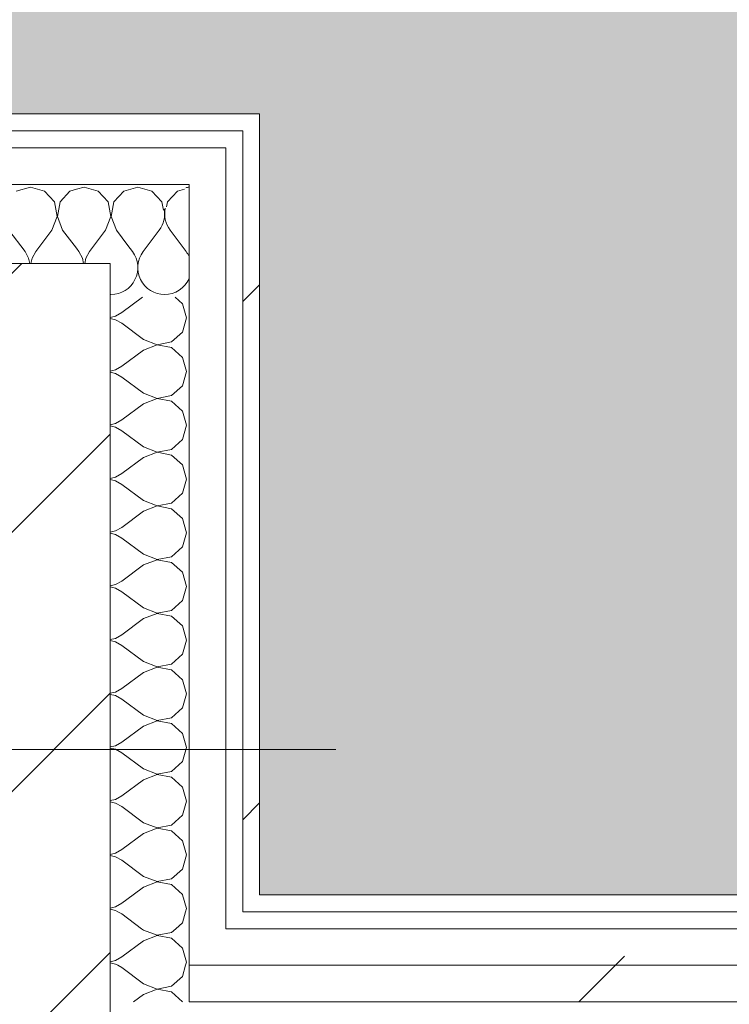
# Model space of a CAD drawing. Header units: millimetres. Extents: x -30280 to 19093, y -19247 to 4746.
# Tile 111 of 166: x -12394 to -12143, y -16977 to -16628. Entities that reach past the tile are written whole.
import ezdxf
from ezdxf.enums import TextEntityAlignment as Align

# ---------------------------------------------------------------- set-up
doc = ezdxf.new("R2010")
doc.units = ezdxf.units.MM
doc.header["$MEASUREMENT"] = 0
doc.linetypes.add('Wipeout_Contour', pattern=[1000, 0, -1000])
for name, color, linetype in [('10_ESTR_Pilars', 7, 'Continuous'), ('Nuevo_05_AUX_Treball', 7, 'Continuous'), ('Nuevo_08_E_Envans secs', 7, 'Continuous')]:
    doc.layers.add(name, color=color, linetype=linetype)
for name, color, linetype, lineweight in [('10_ESTR_Pilars_Pluma_Nº__20', 1, 'Continuous', 5), ('10_ESTR_Pilars_Pluma_Nº__28', 7, 'Continuous', 20), ('10_ESTR_Pilars_Pluma_Nº__42', 8, 'Continuous', 25), ('Nuevo_08_E_Envans secs_Pluma_Nº__1', 7, 'Continuous', 5), ('Nuevo_Sellos de Zona Archicad_Pluma_Nº__1', 7, 'Continuous', 5)]:
    doc.layers.add(name, color=color, linetype=linetype, lineweight=lineweight)
for name, color, linetype, lineweight, true_color in [('Nuevo_05_AUX_Treball_Pluma_Nº__3', 7, 'Continuous', 5, 0xa4a4a4), ('Nuevo_08_E_Envans secs_Pluma_Nº__102', 7, 'Continuous', 5, 0xcccccc), ('Nuevo_08_E_Envans secs_Pluma_Nº__171', 171, 'Continuous', 13, 0xaaaaff), ('Nuevo_08_E_Envans secs_Pluma_Nº__177', 7, 'Continuous', 15, 0xf7e046)]:
    doc.layers.add(name, color=color, linetype=linetype, lineweight=lineweight, true_color=true_color)
doc.styles.add('Estilo_Generado_1', font='txt')
pattern_1 = [(45, (0, 0), (-183.8478, 183.8478), [195, -65]), (45, (7e-14, 183.85), (-183.8478, 183.8478), [195, -65])]

# ---------------------------------------------------------------- blocks, each defined once
blk = doc.blocks.new('Planta 1_Distribuïdor 1_14_1', base_point=(-8806.62, -15701.22))
at = {"layer": 'Nuevo_05_AUX_Treball', "linetype": 'Continuous', "lineweight": 0, "true_color": 0xf0ffcc}
blk.add_hatch(color=254, dxfattribs=at).paths.add_polyline_path([(-13089.3, -15430.87), (-13089.43, -16937.98), (-12936.6, -16937.98), (-12936.6, -16660.98), (-12309.19, -16660.98), (-12309.19, -16937.98), (-7420.89, -16937.98), (-7420.89, -16580.98), (-6964.89, -16580.98), (-6964.89, -16937.98), (-3949.3, -16961.35), (-3949.3, -15453.52)])
at = {"layer": 'Nuevo_05_AUX_Treball_Pluma_Nº__3', "color": 253, "linetype": 'Continuous', "lineweight": 5, "true_color": 0xa4a4a4, "flags": 128}
blk.add_lwpolyline([(-13089.3, -15430.87), (-13089.43, -16937.98), (-12936.6, -16937.98), (-12936.6, -16660.98), (-12309.19, -16660.98), (-12309.19, -16937.98), (-7420.89, -16937.98), (-7420.89, -16580.98), (-6964.89, -16580.98), (-6964.89, -16937.98), (-3949.3, -16961.35), (-3949.3, -15453.52)], close=True, dxfattribs=at)
at = {"layer": 'Nuevo_Sellos de Zona Archicad_Pluma_Nº__1', "color": 7, "lineweight": 5, "style": 'Estilo_Generado_1'}
for tag, p in [('ROOM_NAME', (-8806.62, -15759.38)), ('ROOM_NUMBER', (-8806.62, -15985.26)), ('ROOM_AREA', (-8806.62, -16211.14))]:
    blk.add_attdef(tag, text='', height=120, dxfattribs=at).set_placement(p, align=Align.TOP_LEFT)
blk = doc.blocks.new('Muro_63_1', base_point=(-18974.61, -17083.98))
at = {"color": 254, "linetype": 'Wipeout_Contour', "lineweight": 0, "ltscale": 83769.849981}
blk.add_wipeout([(-12309.19, -16937.98), (-12315.19, -16937.98), (-12315.19, -16943.98), (-12309.19, -16943.98)], dxfattribs=at).dxf.layer = 'Nuevo_08_E_Envans secs'
at = {"color": 254, "linetype": 'Wipeout_Contour', "lineweight": 0, "ltscale": 78979.077619}
blk.add_wipeout([(-7395.89, -16962.98), (-12334.19, -16962.98), (-12334.19, -16975.98), (-7395.89, -16975.98)], dxfattribs=at).dxf.layer = 'Nuevo_08_E_Envans secs'
at = {"layer": 'Nuevo_08_E_Envans secs_Pluma_Nº__171', "linetype": 'Continuous', "lineweight": 13, "true_color": 0xaaaaff}
h = blk.add_hatch(dxfattribs=at)
h.set_pattern_fill('Panellat_HPL_0001', color=161, style=0, pattern_type=2)
h.set_pattern_definition(pattern_1)
h.paths.add_polyline_path([(-12309.19, -16937.98), (-12315.19, -16937.98), (-12315.19, -16943.98), (-12309.19, -16943.98)])
at = {"layer": 'Nuevo_08_E_Envans secs_Pluma_Nº__177', "linetype": 'Continuous', "lineweight": 15, "true_color": 0xf7e046}
h = blk.add_hatch(dxfattribs=at)
h.set_pattern_fill('Panellat_HPL_0001', color=53, style=0, pattern_type=2)
h.set_pattern_definition(pattern_1)
h.paths.add_polyline_path([(-7395.89, -16962.98), (-12334.19, -16962.98), (-12334.19, -16975.98), (-7395.89, -16975.98)])
at = {"layer": 'Nuevo_08_E_Envans secs_Pluma_Nº__1', "color": 7, "linetype": 'Continuous', "lineweight": 5}
for p, q in [((-12315.19, -16943.98), (-12315.19, -16937.98)), ((-12334.19, -16975.98), (-7395.89, -16975.98))]:
    blk.add_line(p, q, dxfattribs=at)
at = {"color": 254, "linetype": 'Wipeout_Contour', "lineweight": 0, "ltscale": 78871.361378}
blk.add_wipeout([(-7420.89, -16937.98), (-12309.19, -16937.98), (-12309.19, -16943.98), (-7420.89, -16943.98)], dxfattribs=at).dxf.layer = 'Nuevo_08_E_Envans secs'
at = {"color": 254, "linetype": 'Wipeout_Contour', "lineweight": 0, "ltscale": 83856.457734}
blk.add_wipeout([(-12321.19, -16949.98), (-12334.19, -16949.98), (-12334.19, -16962.98), (-12321.19, -16962.98)], dxfattribs=at).dxf.layer = 'Nuevo_08_E_Envans secs'
at = {"layer": 'Nuevo_08_E_Envans secs_Pluma_Nº__171', "linetype": 'Continuous', "lineweight": 13, "true_color": 0xaaaaff}
h = blk.add_hatch(dxfattribs=at)
h.set_pattern_fill('Panellat_HPL_0001', color=161, style=0, pattern_type=2)
h.set_pattern_definition(pattern_1)
h.paths.add_polyline_path([(-7420.89, -16937.98), (-12309.19, -16937.98), (-12309.19, -16943.98), (-7420.89, -16943.98)])
at = {"layer": 'Nuevo_08_E_Envans secs_Pluma_Nº__177', "linetype": 'Continuous', "lineweight": 15, "true_color": 0xf7e046}
h = blk.add_hatch(dxfattribs=at)
h.set_pattern_fill('Panellat_HPL_0001', color=53, style=0, pattern_type=2)
h.set_pattern_definition(pattern_1)
h.paths.add_polyline_path([(-12321.19, -16949.98), (-12334.19, -16949.98), (-12334.19, -16962.98), (-12321.19, -16962.98)])
at = {"layer": 'Nuevo_08_E_Envans secs_Pluma_Nº__1', "color": 7, "linetype": 'Continuous', "lineweight": 5}
for p, q in [((-12315.19, -16943.98), (-12309.19, -16943.98)), ((-12309.19, -16943.98), (-7420.89, -16943.98)), ((-12334.19, -16962.98), (-12334.19, -16949.98)), ((-12334.19, -16975.98), (-12334.19, -16962.98))]:
    blk.add_line(p, q, dxfattribs=at)
at = {"layer": 'Nuevo_08_E_Envans secs_Pluma_Nº__1', "color": 7, "linetype": 'Continuous', "lineweight": 5, "flags": 128}
blk.add_lwpolyline([(-7420.89, -16937.98), (-12309.19, -16937.98)], dxfattribs=at)
at = {"color": 254, "linetype": 'Wipeout_Contour', "lineweight": 0, "ltscale": 78929.329624}
blk.add_wipeout([(-7408.89, -16949.98), (-12321.19, -16949.98), (-12321.19, -16962.98), (-7408.89, -16962.98)], dxfattribs=at).dxf.layer = 'Nuevo_08_E_Envans secs'
at = {"layer": 'Nuevo_08_E_Envans secs_Pluma_Nº__177', "linetype": 'Continuous', "lineweight": 15, "true_color": 0xf7e046}
h = blk.add_hatch(dxfattribs=at)
h.set_pattern_fill('Panellat_HPL_0001', color=53, style=0, pattern_type=2)
h.set_pattern_definition(pattern_1)
h.paths.add_polyline_path([(-7408.89, -16949.98), (-12321.19, -16949.98), (-12321.19, -16962.98), (-7408.89, -16962.98)])
at = {"layer": 'Nuevo_08_E_Envans secs_Pluma_Nº__1', "color": 7, "linetype": 'Continuous', "lineweight": 5}
for p, q in [((-12321.19, -16949.98), (-12321.19, -16943.98)), ((-12321.19, -16949.98), (-12315.19, -16949.98)), ((-12315.19, -16949.98), (-7414.89, -16949.98)), ((-12334.19, -16962.98), (-12321.19, -16962.98)), ((-12321.19, -16962.98), (-7408.89, -16962.98))]:
    blk.add_line(p, q, dxfattribs=at)
blk = doc.blocks.new('*X317')
at = {"layer": 'Nuevo_08_E_Envans secs_Pluma_Nº__102', "color": 254, "linetype": 'Continuous', "lineweight": 5, "true_color": 0xcccccc}
for p, q in [((-12344.76, -16702.17), (-12350.48, -16709.79)), ((-12340.95, -16702.17), (-12335.24, -16709.79)), ((-12355.88, -16707.66), (-12354.29, -16709.79))]:
    blk.add_line(p, q, dxfattribs=at)
for centre, start, end in [((-12333.33, -16696.45), 95.1716, 102.3048), ((-12352.38, -16696.45), 323.1301, 10.0642), ((-12333.33, -16696.45), 167.6952, 216.8699), ((-12361.9, -16715.5), 270, 36.8699), ((-12342.86, -16715.5), 143.1301, 270), ((-12342.86, -16715.5), 24.5139, 36.8699), ((-12342.86, -16715.5), 270, 335.4861), ((-12361.9, -16715.5), 268.2729, 270)]:
    blk.add_arc(centre, 9.52, start, end, dxfattribs=at)
blk = doc.blocks.new('*X318')
at = {"layer": 'Nuevo_08_E_Envans secs_Pluma_Nº__102', "color": 254, "linetype": 'Continuous', "lineweight": 5, "true_color": 0xcccccc}
for p, q in [((-12371.43, -16686.93), (-12374.19, -16687.71)), ((-12366.42, -16688.35), (-12371.43, -16686.93)), ((-12352.38, -16686.93), (-12357.39, -16688.35)), ((-12347.37, -16688.35), (-12352.38, -16686.93)), ((-12335.86, -16687.65), (-12338.34, -16688.35)), ((-12362.91, -16692.19), (-12366.42, -16688.35)), ((-12357.39, -16688.35), (-12360.9, -16692.19)), ((-12343.86, -16692.19), (-12347.37, -16688.35)), ((-12338.34, -16688.35), (-12341.85, -16692.19)), ((-12361.94, -16697.31), (-12362.91, -16692.19)), ((-12360.9, -16692.19), (-12361.87, -16697.31)), ((-12343.31, -16695.1), (-12343.86, -16692.19)), ((-12341.85, -16692.19), (-12342.19, -16693.97)), ((-12363.81, -16702.17), (-12361.94, -16697.31)), ((-12361.87, -16697.31), (-12360, -16702.17)), ((-12363.81, -16702.17), (-12369.52, -16709.79)), ((-12360, -16702.17), (-12355.88, -16707.66)), ((-12374.19, -16708.64), (-12373.33, -16709.79)), ((-12372.06, -16712.08), (-12373.33, -16709.79)), ((-12371.62, -16713.98), (-12372.06, -16712.08)), ((-12370.8, -16712.08), (-12371.23, -16713.98)), ((-12369.52, -16709.79), (-12370.8, -16712.08))]:
    blk.add_line(p, q, dxfattribs=at)
blk = doc.blocks.new('*X319')
at = {"layer": 'Nuevo_08_E_Envans secs_Pluma_Nº__102', "color": 254, "linetype": 'Continuous', "lineweight": 5, "true_color": 0xcccccc}
for p, q in [((-12390.48, -16686.93), (-12395.48, -16688.35)), ((-12385.47, -16688.35), (-12390.48, -16686.93)), ((-12374.19, -16687.71), (-12376.44, -16688.35)), ((-12381.96, -16692.19), (-12385.47, -16688.35)), ((-12376.44, -16688.35), (-12379.95, -16692.19)), ((-12380.99, -16697.31), (-12381.96, -16692.19)), ((-12379.95, -16692.19), (-12380.91, -16697.31)), ((-12382.86, -16702.17), (-12380.99, -16697.31)), ((-12380.91, -16697.31), (-12379.05, -16702.17)), ((-12398.1, -16702.17), (-12392.38, -16709.79)), ((-12382.86, -16702.17), (-12388.57, -16709.79)), ((-12379.05, -16702.17), (-12374.19, -16708.64)), ((-12391.11, -16712.08), (-12392.38, -16709.79)), ((-12390.67, -16713.98), (-12391.11, -16712.08)), ((-12389.84, -16712.08), (-12390.28, -16713.98)), ((-12388.57, -16709.79), (-12389.84, -16712.08))]:
    blk.add_line(p, q, dxfattribs=at)
blk = doc.blocks.new('Muro_89_1', base_point=(-12936.6, -16660.98))
at = {"color": 254, "linetype": 'Wipeout_Contour', "lineweight": 0, "ltscale": 62158.416343}
blk.add_wipeout([(-12315.19, -16666.98), (-12309.19, -16666.98), (-12309.19, -16660.98)], dxfattribs=at).dxf.layer = 'Nuevo_08_E_Envans secs'
at = {"color": 254, "linetype": 'Wipeout_Contour', "lineweight": 0, "ltscale": 62224.183943}
blk.add_wipeout([(-12334.19, -16685.98), (-12321.19, -16685.98), (-12321.19, -16672.98)], dxfattribs=at).dxf.layer = 'Nuevo_08_E_Envans secs'
at = {"layer": 'Nuevo_08_E_Envans secs_Pluma_Nº__171', "linetype": 'Continuous', "lineweight": 13, "true_color": 0xaaaaff}
h = blk.add_hatch(dxfattribs=at)
h.set_pattern_fill('Panellat_HPL_0001', color=161, style=0, pattern_type=2)
h.set_pattern_definition(pattern_1)
h.paths.add_polyline_path([(-12315.19, -16666.98), (-12309.19, -16666.98), (-12309.19, -16660.98)])
at = {"layer": 'Nuevo_08_E_Envans secs_Pluma_Nº__177', "linetype": 'Continuous', "lineweight": 15, "true_color": 0xf7e046}
h = blk.add_hatch(dxfattribs=at)
h.set_pattern_fill('Panellat_HPL_0001', color=53, style=0, pattern_type=2)
h.set_pattern_definition(pattern_1)
h.paths.add_polyline_path([(-12334.19, -16685.98), (-12321.19, -16685.98), (-12321.19, -16672.98)])
at = {"layer": 'Nuevo_08_E_Envans secs', "color": 7, "lineweight": 20}
blk.add_blockref('*X317', (0, 0), dxfattribs=at)
at = {"color": 254, "linetype": 'Wipeout_Contour', "lineweight": 0, "ltscale": 62155.757586}
blk.add_wipeout([(-12315.19, -16660.98), (-12315.19, -16666.98), (-12309.19, -16660.98)], dxfattribs=at).dxf.layer = 'Nuevo_08_E_Envans secs'
at = {"color": 254, "linetype": 'Wipeout_Contour', "lineweight": 0, "ltscale": 62220.057741}
blk.add_wipeout([(-12334.19, -16672.98), (-12334.19, -16685.98), (-12321.19, -16672.98)], dxfattribs=at).dxf.layer = 'Nuevo_08_E_Envans secs'
at = {"layer": 'Nuevo_08_E_Envans secs_Pluma_Nº__171', "linetype": 'Continuous', "lineweight": 13, "true_color": 0xaaaaff}
h = blk.add_hatch(dxfattribs=at)
h.set_pattern_fill('Panellat_HPL_0001', color=161, style=0, pattern_type=2)
h.set_pattern_definition(pattern_1)
h.paths.add_polyline_path([(-12315.19, -16660.98), (-12315.19, -16666.98), (-12309.19, -16660.98)])
at = {"layer": 'Nuevo_08_E_Envans secs_Pluma_Nº__177', "linetype": 'Continuous', "lineweight": 15, "true_color": 0xf7e046}
h = blk.add_hatch(dxfattribs=at)
h.set_pattern_fill('Panellat_HPL_0001', color=53, style=0, pattern_type=2)
h.set_pattern_definition(pattern_1)
h.paths.add_polyline_path([(-12334.19, -16672.98), (-12334.19, -16685.98), (-12321.19, -16672.98)])
at = {"layer": 'Nuevo_08_E_Envans secs_Pluma_Nº__1', "color": 7, "linetype": 'Continuous', "lineweight": 5}
blk.add_line((-12321.19, -16685.98), (-12321.19, -16672.98), dxfattribs=at)
at = {"layer": 'Nuevo_08_E_Envans secs_Pluma_Nº__1', "color": 7, "linetype": 'Continuous', "lineweight": 5, "flags": 128}
blk.add_lwpolyline([(-12309.19, -16660.98), (-12309.19, -16666.98)], dxfattribs=at)
at = {"color": 254, "linetype": 'Wipeout_Contour', "lineweight": 0, "ltscale": 83626.365944}
blk.add_wipeout([(-12930.6, -16660.98), (-12930.6, -16666.98), (-12315.19, -16666.98), (-12315.19, -16660.98)], dxfattribs=at).dxf.layer = 'Nuevo_08_E_Envans secs'
at = {"color": 254, "linetype": 'Wipeout_Contour', "lineweight": 0, "ltscale": 83675.109348}
blk.add_wipeout([(-12911.6, -16685.98), (-12334.19, -16685.98), (-12334.19, -16672.98), (-12911.6, -16672.98)], dxfattribs=at).dxf.layer = 'Nuevo_08_E_Envans secs'
at = {"layer": 'Nuevo_08_E_Envans secs_Pluma_Nº__171', "linetype": 'Continuous', "lineweight": 13, "true_color": 0xaaaaff}
h = blk.add_hatch(dxfattribs=at)
h.set_pattern_fill('Panellat_HPL_0001', color=161, style=0, pattern_type=2)
h.set_pattern_definition(pattern_1)
h.paths.add_polyline_path([(-12930.6, -16660.98), (-12930.6, -16666.98), (-12315.19, -16666.98), (-12315.19, -16660.98)])
at = {"layer": 'Nuevo_08_E_Envans secs_Pluma_Nº__177', "linetype": 'Continuous', "lineweight": 15, "true_color": 0xf7e046}
h = blk.add_hatch(dxfattribs=at)
h.set_pattern_fill('Panellat_HPL_0001', color=53, style=0, pattern_type=2)
h.set_pattern_definition(pattern_1)
h.paths.add_polyline_path([(-12911.6, -16685.98), (-12334.19, -16685.98), (-12334.19, -16672.98), (-12911.6, -16672.98)])
at = {"layer": 'Nuevo_08_E_Envans secs_Pluma_Nº__1', "color": 7, "linetype": 'Continuous', "lineweight": 5}
for p, q in [((-12321.19, -16666.98), (-12924.6, -16666.98)), ((-12315.19, -16666.98), (-12321.19, -16666.98)), ((-12315.19, -16672.98), (-12315.19, -16666.98)), ((-12334.19, -16672.98), (-12911.6, -16672.98)), ((-12321.19, -16672.98), (-12334.19, -16672.98)), ((-12374.19, -16685.98), (-12871.6, -16685.98)), ((-12334.19, -16685.98), (-12374.19, -16685.98)), ((-12334.19, -16725.98), (-12334.19, -16685.98))]:
    blk.add_line(p, q, dxfattribs=at)
at = {"layer": 'Nuevo_08_E_Envans secs_Pluma_Nº__1', "color": 7, "linetype": 'Continuous', "lineweight": 5, "flags": 128}
blk.add_lwpolyline([(-12309.19, -16660.98), (-12930.6, -16660.98)], dxfattribs=at)
at = {"layer": 'Nuevo_08_E_Envans secs', "color": 7, "lineweight": 20}
for name in ['*X319', '*X318']:
    blk.add_blockref(name, (0, 0), dxfattribs=at)
blk = doc.blocks.new('*X321')
at = {"layer": 'Nuevo_08_E_Envans secs_Pluma_Nº__102', "color": 254, "linetype": 'Continuous', "lineweight": 5, "true_color": 0xcccccc}
for p, q in [((-12358, -16963.81), (-12359.51, -16962.98)), ((-12350.38, -16969.52), (-12358, -16963.81)), ((-12336.57, -16966.91), (-12335.45, -16962.98)), ((-12340.41, -16970.42), (-12336.57, -16966.91)), ((-12350.38, -16969.52), (-12345.52, -16971.39)), ((-12345.52, -16971.39), (-12340.41, -16970.42)), ((-12350.38, -16973.33), (-12353.91, -16975.98)), ((-12345.52, -16971.47), (-12350.38, -16973.33)), ((-12340.41, -16972.43), (-12345.52, -16971.47)), ((-12336.57, -16975.95), (-12340.41, -16972.43)), ((-12336.56, -16975.98), (-12336.57, -16975.95))]:
    blk.add_line(p, q, dxfattribs=at)
blk = doc.blocks.new('*X322')
at = {"layer": 'Nuevo_08_E_Envans secs_Pluma_Nº__102', "color": 254, "linetype": 'Continuous', "lineweight": 5, "true_color": 0xcccccc}
for p, q in [((-12350.38, -16950.48), (-12351.05, -16949.98)), ((-12340.41, -16951.38), (-12338.88, -16949.98)), ((-12350.38, -16950.48), (-12345.52, -16952.34)), ((-12345.52, -16952.42), (-12350.38, -16954.29)), ((-12345.52, -16952.34), (-12340.41, -16951.38)), ((-12340.41, -16953.39), (-12345.52, -16952.42)), ((-12336.57, -16956.9), (-12340.41, -16953.39)), ((-12350.38, -16954.29), (-12358, -16960)), ((-12335.14, -16961.9), (-12336.57, -16956.9)), ((-12360.3, -16961.27), (-12358, -16960)), ((-12362.19, -16961.71), (-12360.3, -16961.27)), ((-12360.3, -16962.54), (-12362.19, -16962.1)), ((-12359.51, -16962.98), (-12360.3, -16962.54)), ((-12335.45, -16962.98), (-12335.14, -16961.9))]:
    blk.add_line(p, q, dxfattribs=at)
blk = doc.blocks.new('*X323')
at = {"layer": 'Nuevo_08_E_Envans secs_Pluma_Nº__102', "color": 254, "linetype": 'Continuous', "lineweight": 5, "true_color": 0xcccccc}
for p, q in [((-12358, -16944.76), (-12359.42, -16943.98)), ((-12351.05, -16949.98), (-12358, -16944.76)), ((-12336.57, -16947.86), (-12335.46, -16943.98)), ((-12338.88, -16949.98), (-12336.57, -16947.86))]:
    blk.add_line(p, q, dxfattribs=at)
blk = doc.blocks.new('*X324')
at = {"layer": 'Nuevo_08_E_Envans secs_Pluma_Nº__102', "color": 254, "linetype": 'Continuous', "lineweight": 5, "true_color": 0xcccccc}
for p, q in [((-12354.03, -16937.98), (-12358, -16940.95)), ((-12335.14, -16942.86), (-12336.53, -16937.98)), ((-12362.19, -16942.66), (-12360.3, -16942.22)), ((-12360.3, -16943.49), (-12362.19, -16943.05)), ((-12360.3, -16942.22), (-12358, -16940.95)), ((-12335.46, -16943.98), (-12335.14, -16942.86)), ((-12359.42, -16943.98), (-12360.3, -16943.49))]:
    blk.add_line(p, q, dxfattribs=at)
blk = doc.blocks.new('*X325')
at = {"layer": 'Nuevo_08_E_Envans secs_Pluma_Nº__102', "color": 254, "linetype": 'Continuous', "lineweight": 5, "true_color": 0xcccccc}
for p, q in [((-12350.73, -16725.98), (-12358, -16731.43)), ((-12336.57, -16728.33), (-12339.14, -16725.98)), ((-12335.14, -16733.33), (-12336.57, -16728.33)), ((-12362.19, -16733.14), (-12360.3, -16732.7)), ((-12360.3, -16733.97), (-12362.19, -16733.53)), ((-12360.3, -16732.7), (-12358, -16731.43)), ((-12336.57, -16738.34), (-12335.14, -16733.33)), ((-12358, -16735.24), (-12360.3, -16733.97)), ((-12350.38, -16740.95), (-12358, -16735.24)), ((-12340.41, -16741.85), (-12336.57, -16738.34)), ((-12350.38, -16740.95), (-12345.52, -16742.82)), ((-12345.52, -16742.9), (-12350.38, -16744.76)), ((-12345.52, -16742.82), (-12340.41, -16741.85)), ((-12340.41, -16743.86), (-12345.52, -16742.9)), ((-12336.57, -16747.37), (-12340.41, -16743.86)), ((-12350.38, -16744.76), (-12358, -16750.48)), ((-12335.14, -16752.38), (-12336.57, -16747.37)), ((-12360.3, -16751.75), (-12358, -16750.48)), ((-12362.19, -16752.19), (-12360.3, -16751.75)), ((-12360.3, -16753.01), (-12362.19, -16752.57)), ((-12358, -16754.29), (-12360.3, -16753.01)), ((-12350.38, -16760), (-12358, -16754.29)), ((-12336.57, -16757.39), (-12335.14, -16752.38)), ((-12340.41, -16760.9), (-12336.57, -16757.39)), ((-12350.38, -16760), (-12345.52, -16761.87)), ((-12345.52, -16761.87), (-12340.41, -16760.9)), ((-12350.38, -16763.81), (-12358, -16769.52)), ((-12345.52, -16761.94), (-12350.38, -16763.81)), ((-12340.41, -16762.91), (-12345.52, -16761.94)), ((-12336.57, -16766.42), (-12340.41, -16762.91)), ((-12335.14, -16771.43), (-12336.57, -16766.42)), ((-12362.19, -16771.23), (-12360.3, -16770.8)), ((-12360.3, -16772.06), (-12362.19, -16771.62)), ((-12360.3, -16770.8), (-12358, -16769.52)), ((-12336.57, -16776.44), (-12335.14, -16771.43)), ((-12358, -16773.33), (-12360.3, -16772.06)), ((-12350.38, -16779.05), (-12358, -16773.33)), ((-12340.41, -16779.95), (-12336.57, -16776.44)), ((-12350.38, -16779.05), (-12345.52, -16780.91)), ((-12345.52, -16780.99), (-12350.38, -16782.86)), ((-12345.52, -16780.91), (-12340.41, -16779.95)), ((-12340.41, -16781.96), (-12345.52, -16780.99)), ((-12336.57, -16785.47), (-12340.41, -16781.96)), ((-12350.38, -16782.86), (-12358, -16788.57)), ((-12335.14, -16790.48), (-12336.57, -16785.47)), ((-12360.3, -16789.84), (-12358, -16788.57)), ((-12362.19, -16790.28), (-12360.3, -16789.84)), ((-12360.3, -16791.11), (-12362.19, -16790.67)), ((-12358, -16792.38), (-12360.3, -16791.11)), ((-12350.38, -16798.1), (-12358, -16792.38)), ((-12336.57, -16795.48), (-12335.14, -16790.48)), ((-12340.41, -16798.99), (-12336.57, -16795.48)), ((-12350.38, -16798.1), (-12345.52, -16799.96)), ((-12345.52, -16799.96), (-12340.41, -16798.99)), ((-12350.38, -16801.9), (-12358, -16807.62)), ((-12345.52, -16800.04), (-12350.38, -16801.9)), ((-12340.41, -16801.01), (-12345.52, -16800.04)), ((-12336.57, -16804.52), (-12340.41, -16801.01)), ((-12335.14, -16809.52), (-12336.57, -16804.52)), ((-12362.19, -16809.33), (-12360.3, -16808.89)), ((-12360.3, -16810.16), (-12362.19, -16809.72)), ((-12360.3, -16808.89), (-12358, -16807.62)), ((-12358, -16811.43), (-12360.3, -16810.16)), ((-12336.57, -16814.53), (-12335.14, -16809.52)), ((-12350.38, -16817.14), (-12358, -16811.43)), ((-12350.38, -16817.14), (-12345.52, -16819.01)), ((-12340.41, -16818.04), (-12336.57, -16814.53)), ((-12345.52, -16819.09), (-12350.38, -16820.95)), ((-12345.52, -16819.01), (-12340.41, -16818.04)), ((-12340.41, -16820.05), (-12345.52, -16819.09)), ((-12336.57, -16823.56), (-12340.41, -16820.05)), ((-12350.38, -16820.95), (-12358, -16826.67)), ((-12335.14, -16828.57), (-12336.57, -16823.56)), ((-12360.3, -16827.94), (-12358, -16826.67)), ((-12362.19, -16828.38), (-12360.3, -16827.94)), ((-12360.3, -16829.2), (-12362.19, -16828.77)), ((-12358, -16830.48), (-12360.3, -16829.2)), ((-12350.38, -16836.19), (-12358, -16830.48)), ((-12336.57, -16833.58), (-12335.14, -16828.57)), ((-12340.41, -16837.09), (-12336.57, -16833.58)), ((-12350.38, -16836.19), (-12345.52, -16838.06)), ((-12345.52, -16838.13), (-12350.38, -16840)), ((-12345.52, -16838.06), (-12340.41, -16837.09)), ((-12340.41, -16839.1), (-12345.52, -16838.13)), ((-12350.38, -16840), (-12358, -16845.71)), ((-12336.57, -16842.61), (-12340.41, -16839.1)), ((-12335.14, -16847.62), (-12336.57, -16842.61)), ((-12362.19, -16847.43), (-12360.3, -16846.99)), ((-12360.3, -16848.25), (-12362.19, -16847.81)), ((-12360.3, -16846.99), (-12358, -16845.71)), ((-12358, -16849.52), (-12360.3, -16848.25)), ((-12336.57, -16852.63), (-12335.14, -16847.62)), ((-12350.38, -16855.24), (-12358, -16849.52)), ((-12350.38, -16855.24), (-12345.52, -16857.1)), ((-12340.41, -16856.14), (-12336.57, -16852.63)), ((-12350.38, -16859.05), (-12358, -16864.76)), ((-12345.52, -16857.18), (-12350.38, -16859.05)), ((-12345.52, -16857.1), (-12340.41, -16856.14)), ((-12340.41, -16858.15), (-12345.52, -16857.18)), ((-12336.57, -16861.66), (-12340.41, -16858.15)), ((-12335.14, -16866.67), (-12336.57, -16861.66)), ((-12362.19, -16866.47), (-12360.3, -16866.03)), ((-12360.3, -16866.03), (-12358, -16864.76)), ((-12360.3, -16867.3), (-12362.19, -16866.86)), ((-12358, -16868.57), (-12360.3, -16867.3)), ((-12350.38, -16874.29), (-12358, -16868.57)), ((-12336.57, -16871.67), (-12335.14, -16866.67)), ((-12340.41, -16875.19), (-12336.57, -16871.67)), ((-12350.38, -16874.29), (-12345.52, -16876.15)), ((-12345.52, -16876.23), (-12350.38, -16878.1)), ((-12345.52, -16876.15), (-12340.41, -16875.19)), ((-12340.41, -16877.2), (-12345.52, -16876.23)), ((-12350.38, -16878.1), (-12358, -16883.81)), ((-12336.57, -16880.71), (-12340.41, -16877.2)), ((-12335.14, -16885.71), (-12336.57, -16880.71)), ((-12362.19, -16885.52), (-12360.3, -16885.08)), ((-12360.3, -16886.35), (-12362.19, -16885.91)), ((-12360.3, -16885.08), (-12358, -16883.81)), ((-12358, -16887.62), (-12360.3, -16886.35)), ((-12336.57, -16890.72), (-12335.14, -16885.71)), ((-12350.38, -16893.33), (-12358, -16887.62)), ((-12340.41, -16894.23), (-12336.57, -16890.72)), ((-12350.38, -16893.33), (-12345.52, -16895.2)), ((-12350.38, -16897.14), (-12358, -16902.86)), ((-12345.52, -16895.28), (-12350.38, -16897.14)), ((-12345.52, -16895.2), (-12340.41, -16894.23)), ((-12340.41, -16896.24), (-12345.52, -16895.28)), ((-12336.57, -16899.75), (-12340.41, -16896.24)), ((-12335.14, -16904.76), (-12336.57, -16899.75)), ((-12362.19, -16904.57), (-12360.3, -16904.13)), ((-12360.3, -16904.13), (-12358, -16902.86)), ((-12360.3, -16905.4), (-12362.19, -16904.96)), ((-12358, -16906.67), (-12360.3, -16905.4)), ((-12350.38, -16912.38), (-12358, -16906.67)), ((-12336.57, -16909.77), (-12335.14, -16904.76)), ((-12340.41, -16913.28), (-12336.57, -16909.77)), ((-12350.38, -16912.38), (-12345.52, -16914.25)), ((-12345.52, -16914.32), (-12350.38, -16916.19)), ((-12345.52, -16914.25), (-12340.41, -16913.28)), ((-12340.41, -16915.29), (-12345.52, -16914.32)), ((-12350.38, -16916.19), (-12358, -16921.9)), ((-12336.57, -16918.8), (-12340.41, -16915.29)), ((-12360.3, -16923.18), (-12358, -16921.9)), ((-12335.14, -16923.81), (-12336.57, -16918.8)), ((-12362.19, -16923.62), (-12360.3, -16923.18)), ((-12360.3, -16924.44), (-12362.19, -16924)), ((-12358, -16925.71), (-12360.3, -16924.44)), ((-12336.57, -16928.82), (-12335.14, -16923.81)), ((-12350.38, -16931.43), (-12358, -16925.71)), ((-12340.41, -16932.33), (-12336.57, -16928.82)), ((-12350.38, -16931.43), (-12345.52, -16933.29)), ((-12345.52, -16933.29), (-12340.41, -16932.33)), ((-12350.38, -16935.24), (-12354.03, -16937.98)), ((-12345.52, -16933.37), (-12350.38, -16935.24)), ((-12340.41, -16934.34), (-12345.52, -16933.37)), ((-12336.57, -16937.85), (-12340.41, -16934.34)), ((-12336.53, -16937.98), (-12336.57, -16937.85))]:
    blk.add_line(p, q, dxfattribs=at)
blk = doc.blocks.new('Muro_90_1', base_point=(-12309.19, -16660.98))
at = {"layer": 'Nuevo_08_E_Envans secs_Pluma_Nº__1', "color": 7, "linetype": 'Continuous', "lineweight": 5}
blk.add_line((-12334.19, -16975.98), (-12334.19, -16962.98), dxfattribs=at)
at = {"layer": 'Nuevo_08_E_Envans secs', "color": 7, "lineweight": 20}
for name in ['*X323', '*X322', '*X321']:
    blk.add_blockref(name, (0, 0), dxfattribs=at)
at = {"color": 254, "linetype": 'Wipeout_Contour', "lineweight": 0, "ltscale": 83322.949101}
blk.add_wipeout([(-12315.19, -16666.98), (-12315.19, -16937.98), (-12309.19, -16937.98), (-12309.19, -16666.98)], dxfattribs=at).dxf.layer = 'Nuevo_08_E_Envans secs'
at = {"layer": 'Nuevo_08_E_Envans secs_Pluma_Nº__171', "linetype": 'Continuous', "lineweight": 13, "true_color": 0xaaaaff}
h = blk.add_hatch(dxfattribs=at)
h.set_pattern_fill('Panellat_HPL_0001', color=161, style=0, pattern_type=2)
h.set_pattern_definition(pattern_1)
h.paths.add_polyline_path([(-12315.19, -16666.98), (-12315.19, -16937.98), (-12309.19, -16937.98), (-12309.19, -16666.98)])
at = {"layer": 'Nuevo_08_E_Envans secs_Pluma_Nº__1', "color": 7, "linetype": 'Continuous', "lineweight": 5}
for p, q in [((-12315.19, -16672.98), (-12315.19, -16666.98)), ((-12315.19, -16937.98), (-12315.19, -16672.98)), ((-12315.19, -16943.98), (-12315.19, -16937.98))]:
    blk.add_line(p, q, dxfattribs=at)
at = {"layer": 'Nuevo_08_E_Envans secs_Pluma_Nº__1', "color": 7, "linetype": 'Continuous', "lineweight": 5, "flags": 128}
blk.add_lwpolyline([(-12309.19, -16937.98), (-12309.19, -16666.98)], dxfattribs=at)
at = {"color": 254, "linetype": 'Wipeout_Contour', "lineweight": 0, "ltscale": 83825.724105}
blk.add_wipeout([(-12321.19, -16943.98), (-12334.19, -16943.98), (-12334.19, -16949.98), (-12321.19, -16949.98)], dxfattribs=at).dxf.layer = 'Nuevo_08_E_Envans secs'
at = {"layer": 'Nuevo_08_E_Envans secs_Pluma_Nº__177', "linetype": 'Continuous', "lineweight": 15, "true_color": 0xf7e046}
h = blk.add_hatch(dxfattribs=at)
h.set_pattern_fill('Panellat_HPL_0001', color=53, style=0, pattern_type=2)
h.set_pattern_definition(pattern_1)
h.paths.add_polyline_path([(-12321.19, -16943.98), (-12334.19, -16943.98), (-12334.19, -16949.98), (-12321.19, -16949.98)])
at = {"layer": 'Nuevo_08_E_Envans secs_Pluma_Nº__1', "color": 7, "linetype": 'Continuous', "lineweight": 5}
blk.add_line((-12334.19, -16962.98), (-12334.19, -16949.98), dxfattribs=at)
at = {"layer": 'Nuevo_08_E_Envans secs', "color": 7, "lineweight": 20}
blk.add_blockref('*X324', (0, 0), dxfattribs=at)
at = {"color": 254, "linetype": 'Wipeout_Contour', "lineweight": 0, "ltscale": 83806.317054}
blk.add_wipeout([(-12321.19, -16937.98), (-12334.19, -16937.98), (-12334.19, -16943.98), (-12321.19, -16943.98)], dxfattribs=at).dxf.layer = 'Nuevo_08_E_Envans secs'
at = {"layer": 'Nuevo_08_E_Envans secs_Pluma_Nº__177', "linetype": 'Continuous', "lineweight": 15, "true_color": 0xf7e046}
h = blk.add_hatch(dxfattribs=at)
h.set_pattern_fill('Panellat_HPL_0001', color=53, style=0, pattern_type=2)
h.set_pattern_definition(pattern_1)
h.paths.add_polyline_path([(-12321.19, -16937.98), (-12334.19, -16937.98), (-12334.19, -16943.98), (-12321.19, -16943.98)])
at = {"layer": 'Nuevo_08_E_Envans secs_Pluma_Nº__1', "color": 7, "linetype": 'Continuous', "lineweight": 5}
for p, q in [((-12334.19, -16949.98), (-12334.19, -16943.98)), ((-12321.19, -16949.98), (-12321.19, -16943.98))]:
    blk.add_line(p, q, dxfattribs=at)
at = {"color": 254, "linetype": 'Wipeout_Contour', "lineweight": 0, "ltscale": 83390.170399}
blk.add_wipeout([(-12334.19, -16685.98), (-12334.19, -16937.98), (-12321.19, -16937.98), (-12321.19, -16685.98)], dxfattribs=at).dxf.layer = 'Nuevo_08_E_Envans secs'
at = {"layer": 'Nuevo_08_E_Envans secs_Pluma_Nº__177', "linetype": 'Continuous', "lineweight": 15, "true_color": 0xf7e046}
h = blk.add_hatch(dxfattribs=at)
h.set_pattern_fill('Panellat_HPL_0001', color=53, style=0, pattern_type=2)
h.set_pattern_definition(pattern_1)
h.paths.add_polyline_path([(-12334.19, -16685.98), (-12334.19, -16937.98), (-12321.19, -16937.98), (-12321.19, -16685.98)])
at = {"layer": 'Nuevo_08_E_Envans secs_Pluma_Nº__1', "color": 7, "linetype": 'Continuous', "lineweight": 5}
for p, q in [((-12321.19, -16685.98), (-12321.19, -16672.98)), ((-12334.19, -16725.98), (-12334.19, -16685.98)), ((-12321.19, -16937.98), (-12321.19, -16685.98)), ((-12334.19, -16937.98), (-12334.19, -16725.98)), ((-12334.19, -16943.98), (-12334.19, -16937.98)), ((-12321.19, -16943.98), (-12321.19, -16937.98))]:
    blk.add_line(p, q, dxfattribs=at)
at = {"layer": 'Nuevo_08_E_Envans secs', "color": 7, "lineweight": 20}
blk.add_blockref('*X325', (0, 0), dxfattribs=at)
blk = doc.blocks.new('Pilar_24_1', base_point=(-12487.19, -16886.48))
at = {"color": 254, "linetype": 'Wipeout_Contour', "lineweight": 0, "ltscale": 84009.856911}
blk.add_wipeout([(-12612.19, -17058.98), (-12362.19, -17058.98), (-12362.19, -16713.98), (-12612.19, -16713.98)], dxfattribs=at).dxf.layer = '10_ESTR_Pilars'
at = {"layer": '10_ESTR_Pilars_Pluma_Nº__42', "linetype": 'Continuous', "lineweight": 25}
h = blk.add_hatch(dxfattribs=at)
h.set_pattern_fill('00_GCT_trama_45º_e1_400__05', color=8, style=0, pattern_type=2)
h.set_pattern_definition([(45, (0, 0), (-45.96194, 45.96194), [])])
h.paths.add_polyline_path([(-12612.19, -17058.98), (-12362.19, -17058.98), (-12362.19, -16713.98), (-12612.19, -16713.98)])
at = {"layer": '10_ESTR_Pilars_Pluma_Nº__20', "color": 1, "linetype": 'Continuous', "lineweight": 5}
blk.add_line((-12407.19, -16886.48), (-12282.19, -16886.48), dxfattribs=at)
at = {"layer": '10_ESTR_Pilars_Pluma_Nº__28', "color": 7, "linetype": 'Continuous', "lineweight": 20, "flags": 128}
blk.add_lwpolyline([(-12612.19, -17058.98), (-12362.19, -17058.98), (-12362.19, -16713.98), (-12612.19, -16713.98)], close=True, dxfattribs=at)

msp = doc.modelspace()

# ---------------------------------------------------------------- linework, layer by layer
at = {"layer": 'Nuevo_05_AUX_Treball', "color": 254, "linetype": 'Continuous', "lineweight": 0, "true_color": 0xf0ffcc, "flags": 128}
msp.add_lwpolyline([(-13089.3, -15430.87), (-13089.43, -16937.98), (-12936.6, -16937.98), (-12936.6, -16660.98), (-12309.19, -16660.98), (-12309.19, -16937.98), (-7420.89, -16937.98), (-7420.89, -16580.98), (-6964.89, -16580.98), (-6964.89, -16937.98), (-3949.3, -16961.35), (-3949.3, -15453.52)], close=True, dxfattribs=at)

# ---------------------------------------------------------------- block references
at = {"layer": 'Nuevo_05_AUX_Treball', "color": 7, "linetype": 'Continuous', "lineweight": 5}
msp.add_blockref('Planta 1_Distribuïdor 1_14_1', (-8806.62, -15701.22), dxfattribs=at)

# ---------------------------------------------------------------- next in the draw order: block references
at = {"layer": 'Nuevo_08_E_Envans secs', "color": 7, "lineweight": 20}
msp.add_blockref('Muro_63_1', (-18974.61, -17083.98), dxfattribs=at)

# ---------------------------------------------------------------- next in the draw order: block references
msp.add_blockref('Muro_89_1', (-12936.6, -16660.98), dxfattribs=at)

# ---------------------------------------------------------------- next in the draw order: block references
msp.add_blockref('Muro_90_1', (-12309.19, -16660.98), dxfattribs=at)

# ---------------------------------------------------------------- next in the draw order: block references
at = {"layer": '10_ESTR_Pilars', "color": 7, "lineweight": 20}
msp.add_blockref('Pilar_24_1', (-12487.19, -16886.48), dxfattribs=at)

doc.saveas('drawing.dxf')
